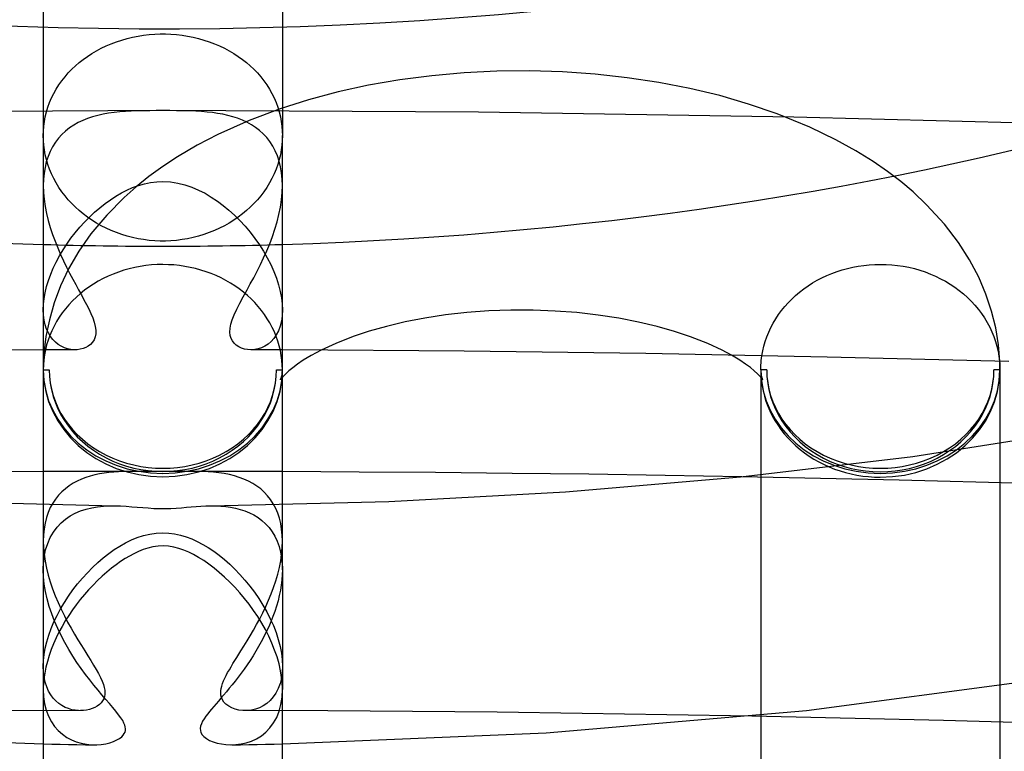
# Model space of a CAD drawing. Header units: millimetres. Extents: x -273 to 273, y -156 to 255.
# Tile 58 of 98: x -2 to 14, y 145 to 157. Entities that reach past the tile are written whole.
import ezdxf

# ---------------------------------------------------------------- set-up
doc = ezdxf.new("R2010")
doc.units = ezdxf.units.MM
doc.layers.add('HIDDEN', color=7, linetype='Continuous')
doc.layers.add('THICK', color=7, linetype='Continuous')

msp = doc.modelspace()

# ---------------------------------------------------------------- linework, layer by layer
at = {"layer": 'HIDDEN'}
for p, q in [((-2, 157.971), (-2, 154.917)), ((2, 157.971), (2, 154.917)), ((5.039, 155.967), (4.497, 155.918)), ((5.586, 155.994), (5.039, 155.967)), ((6.135, 155.999), (5.586, 155.994)), ((6.684, 155.983), (6.135, 155.999)), ((7.228, 155.946), (6.684, 155.983)), ((3.963, 155.849), (3.44, 155.759)), ((4.497, 155.918), (3.963, 155.849)), ((7.767, 155.887), (7.228, 155.946)), ((8.296, 155.807), (7.767, 155.887)), ((8.812, 155.707), (8.296, 155.807)), ((2.93, 155.648), (2.437, 155.517)), ((3.44, 155.759), (2.93, 155.648)), ((9.314, 155.586), (8.812, 155.707)), ((2.437, 155.517), (1.964, 155.368)), ((9.797, 155.446), (9.314, 155.586)), ((0.002, 155.338), (-5.28, 155.31)), ((-0.815, 155.304), (-0.907, 155.292)), ((-0.721, 155.314), (-0.815, 155.304)), ((-0.626, 155.322), (-0.721, 155.314)), ((-0.528, 155.327), (-0.626, 155.322)), ((-0.428, 155.331), (-0.528, 155.327)), ((-0.325, 155.333), (-0.428, 155.331)), ((-0.219, 155.335), (-0.325, 155.333)), ((-0.11, 155.336), (-0.219, 155.335)), ((0, 155.336), (-0.11, 155.336)), ((0.115, 155.336), (0, 155.336)), ((5.282, 155.31), (0.002, 155.338)), ((0.23, 155.335), (0.115, 155.336)), ((0.342, 155.333), (0.23, 155.335)), ((0.449, 155.33), (0.342, 155.333)), ((0.552, 155.326), (0.449, 155.33)), ((0.649, 155.32), (0.552, 155.326)), ((0.741, 155.312), (0.649, 155.32)), ((0.828, 155.303), (0.741, 155.312)), ((0.915, 155.29), (0.828, 155.303)), ((1.964, 155.368), (1.441, 155.172)), ((10.555, 155.227), (5.282, 155.31)), ((10.277, 155.282), (9.797, 155.446)), ((-1.417, 155.135), (-1.491, 155.093)), ((-1.34, 155.172), (-1.417, 155.135)), ((-1.259, 155.204), (-1.34, 155.172)), ((-1.175, 155.232), (-1.259, 155.204)), ((-1.088, 155.256), (-1.175, 155.232)), ((-0.998, 155.276), (-1.088, 155.256)), ((-0.907, 155.292), (-0.998, 155.276)), ((1.001, 155.275), (0.915, 155.29)), ((1.441, 155.172), (0.921, 154.939)), ((1.086, 155.256), (1.001, 155.275)), ((1.17, 155.234), (1.086, 155.256)), ((1.251, 155.207), (1.17, 155.234)), ((1.331, 155.176), (1.251, 155.207)), ((1.407, 155.14), (1.331, 155.176)), ((1.481, 155.099), (1.407, 155.14)), ((10.822, 155.059), (10.277, 155.282)), ((15.826, 155.089), (10.555, 155.227)), ((-1.627, 154.995), (-1.689, 154.937)), ((-1.561, 155.046), (-1.627, 154.995)), ((-1.491, 155.093), (-1.561, 155.046)), ((1.551, 155.054), (1.481, 155.099)), ((1.617, 155.003), (1.551, 155.054)), ((1.679, 154.947), (1.617, 155.003)), ((11.255, 154.85), (10.822, 155.059)), ((-1.998, 154.838), (-2, 154.917)), ((-1.992, 154.759), (-1.998, 154.838)), ((-1.797, 154.807), (-1.844, 154.733)), ((-1.746, 154.875), (-1.797, 154.807)), ((-1.689, 154.937), (-1.746, 154.875)), ((0.921, 154.939), (0.573, 154.757)), ((1.737, 154.885), (1.679, 154.947)), ((1.79, 154.817), (1.737, 154.885)), ((1.838, 154.744), (1.79, 154.817)), ((1.998, 154.838), (1.992, 154.759)), ((2, 154.917), (1.998, 154.838)), ((11.592, 154.663), (11.255, 154.85)), ((-1.981, 154.678), (-1.992, 154.759)), ((-1.966, 154.598), (-1.981, 154.678)), ((-1.885, 154.654), (-1.92, 154.57)), ((-1.844, 154.733), (-1.885, 154.654)), ((0.573, 154.757), (0.246, 154.565)), ((1.88, 154.665), (1.838, 154.744)), ((1.916, 154.581), (1.88, 154.665)), ((1.981, 154.678), (1.966, 154.598)), ((1.992, 154.759), (1.981, 154.678)), ((11.879, 154.485), (11.592, 154.663)), ((-1.949, 154.481), (-1.971, 154.387)), ((-1.946, 154.517), (-1.966, 154.598)), ((-1.92, 154.57), (-1.949, 154.481)), ((-1.922, 154.437), (-1.946, 154.517)), ((0.246, 154.565), (-0.002, 154.401)), ((1.946, 154.491), (1.916, 154.581)), ((1.946, 154.517), (1.922, 154.437)), ((1.966, 154.598), (1.946, 154.517)), ((1.97, 154.395), (1.946, 154.491)), ((12.118, 154.319), (11.879, 154.485)), ((-1.971, 154.387), (-1.987, 154.29)), ((-1.894, 154.357), (-1.922, 154.437)), ((-1.861, 154.279), (-1.894, 154.357)), ((-0.002, 154.401), (-0.234, 154.233)), ((1.894, 154.357), (1.861, 154.279)), ((1.922, 154.437), (1.894, 154.357)), ((1.987, 154.295), (1.97, 154.395)), ((12.341, 154.149), (12.118, 154.319)), ((-1.997, 154.189), (-2, 154.084)), ((-1.987, 154.29), (-1.997, 154.189)), ((-1.824, 154.201), (-1.861, 154.279)), ((-1.783, 154.126), (-1.824, 154.201)), ((-0.234, 154.233), (-0.449, 154.06)), ((-0.206, 154.133), (-0.103, 154.146)), ((-0.103, 154.146), (0, 154.15)), ((0, 154.15), (0.126, 154.143)), ((0.126, 154.143), (0.248, 154.125)), ((1.824, 154.201), (1.783, 154.126)), ((1.861, 154.279), (1.824, 154.201)), ((1.997, 154.192), (1.987, 154.295)), ((2, 154.085), (1.997, 154.192)), ((12.548, 153.975), (12.341, 154.149)), ((-2, 154.084), (-1.996, 153.969)), ((-1.738, 154.052), (-1.783, 154.126)), ((-1.689, 153.98), (-1.738, 154.052)), ((-1.636, 153.911), (-1.689, 153.98)), ((-0.694, 153.959), (-0.601, 154.006)), ((-0.449, 154.06), (-0.648, 153.884)), ((-0.601, 154.006), (-0.506, 154.048)), ((-0.506, 154.048), (-0.408, 154.083)), ((-0.408, 154.083), (-0.308, 154.112)), ((-0.308, 154.112), (-0.206, 154.133)), ((0.248, 154.125), (0.368, 154.095)), ((0.368, 154.095), (0.484, 154.056)), ((0.484, 154.056), (0.596, 154.008)), ((0.596, 154.008), (0.705, 153.953)), ((1.689, 153.98), (1.636, 153.911)), ((1.738, 154.052), (1.689, 153.98)), ((1.783, 154.126), (1.738, 154.052)), ((1.996, 153.966), (2, 154.085)), ((12.773, 153.762), (12.548, 153.975)), ((-1.996, 153.969), (-1.986, 153.853)), ((-1.986, 153.853), (-1.969, 153.735)), ((-1.581, 153.844), (-1.636, 153.911)), ((-1.522, 153.781), (-1.581, 153.844)), ((-0.967, 153.781), (-0.877, 153.846)), ((-0.648, 153.884), (-0.939, 153.59)), ((-0.877, 153.846), (-0.786, 153.905)), ((-0.786, 153.905), (-0.694, 153.959)), ((0.705, 153.953), (0.81, 153.89)), ((0.81, 153.89), (0.912, 153.822)), ((0.912, 153.822), (1.01, 153.748)), ((1.581, 153.844), (1.522, 153.781)), ((1.636, 153.911), (1.581, 153.844)), ((1.966, 153.722), (1.985, 153.845)), ((1.985, 153.845), (1.996, 153.966)), ((-1.969, 153.735), (-1.946, 153.617)), ((-1.461, 153.72), (-1.522, 153.781)), ((-1.398, 153.663), (-1.461, 153.72)), ((-1.332, 153.608), (-1.398, 153.663)), ((-1.143, 153.636), (-1.056, 153.711)), ((-1.056, 153.711), (-0.967, 153.781)), ((1.01, 153.748), (1.105, 153.67)), ((1.105, 153.67), (1.198, 153.585)), ((1.398, 153.663), (1.332, 153.608)), ((1.461, 153.72), (1.398, 153.663)), ((1.522, 153.781), (1.461, 153.72)), ((1.941, 153.599), (1.966, 153.722)), ((13.074, 153.435), (12.773, 153.762)), ((-1.946, 153.617), (-1.917, 153.499)), ((-1.917, 153.499), (-1.883, 153.382)), ((-1.262, 153.555), (-1.332, 153.608)), ((-1.311, 153.472), (-1.228, 153.556)), ((-1.188, 153.504), (-1.262, 153.555)), ((-1.228, 153.556), (-1.143, 153.636)), ((-0.939, 153.59), (-1.202, 153.275)), ((-1.111, 153.456), (-1.188, 153.504)), ((1.188, 153.504), (1.111, 153.456)), ((1.262, 153.555), (1.188, 153.504)), ((1.198, 153.585), (1.288, 153.496)), ((1.332, 153.608), (1.262, 153.555)), ((1.288, 153.496), (1.375, 153.401)), ((1.911, 153.476), (1.941, 153.599)), ((-1.883, 153.382), (-1.845, 153.266)), ((-1.466, 153.294), (-1.39, 153.384)), ((-1.39, 153.384), (-1.311, 153.472)), ((-1.031, 153.41), (-1.111, 153.456)), ((-0.949, 153.368), (-1.031, 153.41)), ((-0.864, 153.33), (-0.949, 153.368)), ((-0.776, 153.295), (-0.864, 153.33)), ((0.864, 153.33), (0.776, 153.295)), ((0.949, 153.368), (0.864, 153.33)), ((1.031, 153.41), (0.949, 153.368)), ((1.111, 153.456), (1.031, 153.41)), ((1.375, 153.401), (1.459, 153.302)), ((1.833, 153.231), (1.874, 153.353)), ((1.874, 153.353), (1.911, 153.476)), ((13.305, 153.133), (13.074, 153.435)), ((-1.845, 153.266), (-1.803, 153.152)), ((-1.803, 153.152), (-1.758, 153.039)), ((-1.606, 153.104), (-1.538, 153.2)), ((-1.538, 153.2), (-1.466, 153.294)), ((-1.202, 153.275), (-1.405, 152.984)), ((-0.688, 153.264), (-0.776, 153.295)), ((-0.597, 153.236), (-0.688, 153.264)), ((-0.506, 153.213), (-0.597, 153.236)), ((-0.414, 153.193), (-0.506, 153.213)), ((-0.321, 153.178), (-0.414, 153.193)), ((-0.228, 153.166), (-0.321, 153.178)), ((-0.136, 153.159), (-0.228, 153.166)), ((-0.045, 153.155), (-0.136, 153.159)), ((0.045, 153.155), (-0.045, 153.155)), ((0.136, 153.159), (0.045, 153.155)), ((0.228, 153.166), (0.136, 153.159)), ((0.321, 153.178), (0.228, 153.166)), ((0.414, 153.193), (0.321, 153.178)), ((0.506, 153.213), (0.414, 153.193)), ((0.597, 153.236), (0.506, 153.213)), ((0.688, 153.264), (0.597, 153.236)), ((0.776, 153.295), (0.688, 153.264)), ((1.459, 153.302), (1.538, 153.199)), ((1.538, 153.199), (1.614, 153.092)), ((1.787, 153.11), (1.833, 153.231)), ((-1.758, 153.039), (-1.711, 152.929)), ((-1.729, 152.905), (-1.67, 153.005)), ((-1.67, 153.005), (-1.606, 153.104)), ((1.614, 153.092), (1.683, 152.983)), ((1.686, 152.875), (1.738, 152.992)), ((1.738, 152.992), (1.787, 153.11)), ((13.493, 152.838), (13.305, 153.133)), ((-1.783, 152.803), (-1.729, 152.905)), ((-1.711, 152.929), (-1.661, 152.821)), ((-1.405, 152.984), (-1.576, 152.688)), ((1.632, 152.761), (1.686, 152.875)), ((1.683, 152.983), (1.747, 152.872)), ((1.747, 152.872), (1.804, 152.76)), ((13.645, 152.549), (13.493, 152.838)), ((-1.876, 152.598), (-1.832, 152.701)), ((-1.832, 152.701), (-1.783, 152.803)), ((-1.576, 152.688), (-1.71, 152.405)), ((-1.661, 152.821), (-1.61, 152.717)), ((-1.61, 152.717), (-1.559, 152.616)), ((-0.654, 152.665), (-0.743, 152.636)), ((-0.563, 152.691), (-0.654, 152.665)), ((-0.471, 152.712), (-0.563, 152.691)), ((-0.378, 152.73), (-0.471, 152.712)), ((-0.284, 152.744), (-0.378, 152.73)), ((-0.19, 152.754), (-0.284, 152.744)), ((-0.095, 152.76), (-0.19, 152.754)), ((0, 152.761), (-0.095, 152.76)), ((0.092, 152.759), (0, 152.761)), ((0.185, 152.754), (0.092, 152.759)), ((0.277, 152.744), (0.185, 152.754)), ((0.368, 152.731), (0.277, 152.744)), ((0.458, 152.714), (0.368, 152.731)), ((0.547, 152.694), (0.458, 152.714)), ((0.635, 152.669), (0.547, 152.694)), ((0.722, 152.642), (0.635, 152.669)), ((1.576, 152.65), (1.632, 152.761)), ((1.804, 152.76), (1.855, 152.647)), ((11.276, 152.645), (11.363, 152.673)), ((11.363, 152.673), (11.451, 152.697)), ((11.451, 152.697), (11.541, 152.718)), ((11.541, 152.718), (11.631, 152.735)), ((11.631, 152.735), (11.723, 152.748)), ((11.723, 152.748), (11.815, 152.758)), ((11.815, 152.758), (11.907, 152.763)), ((11.907, 152.763), (12, 152.765)), ((12, 152.765), (12.096, 152.763)), ((12.096, 152.763), (12.192, 152.757)), ((12.192, 152.757), (12.287, 152.747)), ((12.287, 152.747), (12.382, 152.733)), ((12.382, 152.733), (12.476, 152.715)), ((12.476, 152.715), (12.569, 152.693)), ((12.569, 152.693), (12.66, 152.667)), ((12.66, 152.667), (12.751, 152.637)), ((-1.944, 152.392), (-1.913, 152.494)), ((-1.913, 152.494), (-1.876, 152.598)), ((-1.559, 152.616), (-1.508, 152.519)), ((-1.508, 152.519), (-1.457, 152.426)), ((-1, 152.526), (-1.081, 152.483)), ((-0.916, 152.566), (-1, 152.526)), ((-0.831, 152.603), (-0.916, 152.566)), ((-0.743, 152.636), (-0.831, 152.603)), ((0.808, 152.611), (0.722, 152.642)), ((0.891, 152.576), (0.808, 152.611)), ((0.973, 152.538), (0.891, 152.576)), ((1.053, 152.496), (0.973, 152.538)), ((1.13, 152.452), (1.053, 152.496)), ((1.463, 152.437), (1.52, 152.541)), ((1.52, 152.541), (1.576, 152.65)), ((1.855, 152.647), (1.899, 152.534)), ((1.899, 152.534), (1.936, 152.422)), ((10.867, 152.454), (10.945, 152.498)), ((10.945, 152.498), (11.024, 152.54)), ((11.024, 152.54), (11.106, 152.578)), ((11.106, 152.578), (11.19, 152.613)), ((11.19, 152.613), (11.276, 152.645)), ((12.751, 152.637), (12.839, 152.603)), ((12.839, 152.603), (12.925, 152.566)), ((12.925, 152.566), (13.009, 152.525)), ((13.009, 152.525), (13.091, 152.481)), ((13.766, 152.264), (13.645, 152.549)), ((-1.969, 152.291), (-1.944, 152.392)), ((-1.71, 152.405), (-1.818, 152.119)), ((-1.457, 152.426), (-1.408, 152.336)), ((-1.408, 152.336), (-1.363, 152.253)), ((-1.31, 152.332), (-1.38, 152.276)), ((-1.236, 152.386), (-1.31, 152.332)), ((-1.16, 152.436), (-1.236, 152.386)), ((-1.081, 152.483), (-1.16, 152.436)), ((1.205, 152.405), (1.13, 152.452)), ((1.277, 152.354), (1.205, 152.405)), ((1.347, 152.301), (1.277, 152.354)), ((1.346, 152.222), (1.408, 152.336)), ((1.408, 152.336), (1.463, 152.437)), ((1.936, 152.422), (1.964, 152.313)), ((10.65, 152.301), (10.72, 152.355)), ((10.72, 152.355), (10.792, 152.406)), ((10.792, 152.406), (10.867, 152.454)), ((13.091, 152.481), (13.17, 152.433)), ((13.17, 152.433), (13.247, 152.382)), ((13.247, 152.382), (13.321, 152.327)), ((-1.996, 152.099), (-1.986, 152.193)), ((-1.986, 152.193), (-1.969, 152.291)), ((-1.447, 152.216), (-1.511, 152.154)), ((-1.38, 152.276), (-1.447, 152.216)), ((-1.363, 152.253), (-1.32, 152.174)), ((-1.32, 152.174), (-1.279, 152.096)), ((1.289, 152.115), (1.346, 152.222)), ((1.414, 152.245), (1.347, 152.301)), ((1.478, 152.186), (1.414, 152.245)), ((1.539, 152.124), (1.478, 152.186)), ((1.964, 152.313), (1.984, 152.207)), ((1.984, 152.207), (1.996, 152.104)), ((10.458, 152.123), (10.519, 152.185)), ((10.519, 152.185), (10.583, 152.245)), ((10.583, 152.245), (10.65, 152.301)), ((13.321, 152.327), (13.391, 152.269)), ((13.391, 152.269), (13.459, 152.209)), ((13.459, 152.209), (13.523, 152.145)), ((13.86, 151.982), (13.766, 152.264)), ((-2, 152.007), (-1.996, 152.099)), ((-1.996, 151.917), (-2, 152.007)), ((-1.818, 152.119), (-1.898, 151.839)), ((-1.629, 152.023), (-1.682, 151.954)), ((-1.572, 152.09), (-1.629, 152.023)), ((-1.511, 152.154), (-1.572, 152.09)), ((-1.279, 152.096), (-1.24, 152.019)), ((-1.24, 152.019), (-1.204, 151.943)), ((1.195, 151.921), (1.237, 152.013)), ((1.237, 152.013), (1.289, 152.115)), ((1.596, 152.06), (1.539, 152.124)), ((1.65, 151.994), (1.596, 152.06)), ((2, 152.006), (1.995, 151.906)), ((1.996, 152.104), (2, 152.006)), ((5.82, 151.998), (5.45, 151.985)), ((6.191, 151.998), (5.82, 151.998)), ((10.347, 151.993), (10.401, 152.059)), ((10.401, 152.059), (10.458, 152.123)), ((13.523, 152.145), (13.583, 152.08)), ((13.583, 152.08), (13.64, 152.011)), ((13.64, 152.011), (13.693, 151.941)), ((-1.986, 151.833), (-1.996, 151.917)), ((-1.898, 151.839), (-1.955, 151.558)), ((-1.732, 151.882), (-1.777, 151.808)), ((-1.682, 151.954), (-1.732, 151.882)), ((-1.204, 151.943), (-1.173, 151.868)), ((-1.173, 151.868), (-1.148, 151.796)), ((1.139, 151.762), (1.162, 151.837)), ((1.162, 151.837), (1.195, 151.921)), ((1.7, 151.926), (1.65, 151.994)), ((1.747, 151.856), (1.7, 151.926)), ((1.79, 151.784), (1.747, 151.856)), ((1.995, 151.906), (1.982, 151.815)), ((4.384, 151.865), (4.054, 151.802)), ((4.729, 151.918), (4.384, 151.865)), ((5.085, 151.958), (4.729, 151.918)), ((5.45, 151.985), (5.085, 151.958)), ((6.561, 151.984), (6.191, 151.998)), ((6.925, 151.957), (6.561, 151.984)), ((7.281, 151.916), (6.925, 151.957)), ((7.626, 151.864), (7.281, 151.916)), ((7.955, 151.799), (7.626, 151.864)), ((10.207, 151.782), (10.25, 151.854)), ((10.25, 151.854), (10.297, 151.924)), ((10.297, 151.924), (10.347, 151.993)), ((13.693, 151.941), (13.742, 151.868)), ((13.742, 151.868), (13.788, 151.793)), ((13.929, 151.701), (13.86, 151.982)), ((-1.968, 151.755), (-1.986, 151.833)), ((-1.945, 151.683), (-1.968, 151.755)), ((-1.915, 151.618), (-1.945, 151.683)), ((-1.819, 151.733), (-1.857, 151.655)), ((-1.777, 151.808), (-1.819, 151.733)), ((-1.148, 151.796), (-1.131, 151.726)), ((-1.131, 151.726), (-1.122, 151.663)), ((1.122, 151.633), (1.126, 151.695)), ((1.126, 151.695), (1.139, 151.762)), ((1.829, 151.711), (1.79, 151.784)), ((1.865, 151.636), (1.829, 151.711)), ((1.961, 151.73), (1.932, 151.654)), ((1.982, 151.815), (1.961, 151.73)), ((3.742, 151.728), (3.451, 151.646)), ((4.054, 151.802), (3.742, 151.728)), ((8.267, 151.725), (7.955, 151.799)), ((8.557, 151.643), (8.267, 151.725)), ((10.133, 151.632), (10.168, 151.708)), ((10.168, 151.708), (10.207, 151.782)), ((13.788, 151.793), (13.829, 151.716)), ((13.829, 151.716), (13.866, 151.637)), ((13.975, 151.421), (13.929, 151.701)), ((-1.955, 151.558), (-1.989, 151.279)), ((-1.89, 151.577), (-1.919, 151.497)), ((-1.88, 151.559), (-1.915, 151.618)), ((-1.857, 151.655), (-1.89, 151.577)), ((-1.84, 151.507), (-1.88, 151.559)), ((-1.797, 151.463), (-1.84, 151.507)), ((-1.133, 151.552), (-1.151, 151.504)), ((-1.123, 151.604), (-1.133, 151.552)), ((-1.122, 151.663), (-1.123, 151.604)), ((1.127, 151.577), (1.122, 151.633)), ((1.141, 151.527), (1.127, 151.577)), ((1.163, 151.483), (1.141, 151.527)), ((1.856, 151.526), (1.81, 151.475)), ((1.897, 151.586), (1.856, 151.526)), ((1.896, 151.559), (1.865, 151.636)), ((1.924, 151.482), (1.896, 151.559)), ((1.932, 151.654), (1.897, 151.586)), ((3.182, 151.556), (2.892, 151.443)), ((3.451, 151.646), (3.182, 151.556)), ((8.826, 151.554), (8.557, 151.643)), ((9.116, 151.44), (8.826, 151.554)), ((10.075, 151.477), (10.102, 151.555)), ((10.102, 151.555), (10.133, 151.632)), ((13.866, 151.637), (13.898, 151.557)), ((13.898, 151.557), (13.926, 151.476)), ((-1.944, 151.416), (-1.964, 151.334)), ((-1.919, 151.497), (-1.944, 151.416)), ((-1.75, 151.425), (-1.797, 151.463)), ((-1.7, 151.394), (-1.75, 151.425)), ((-1.647, 151.369), (-1.7, 151.394)), ((-1.593, 151.352), (-1.647, 151.369)), ((-1.539, 151.341), (-1.593, 151.352)), ((-1.485, 151.336), (-1.539, 151.341)), ((-1.382, 151.344), (-1.432, 151.337)), ((-1.333, 151.357), (-1.382, 151.344)), ((-1.288, 151.375), (-1.333, 151.357)), ((-1.247, 151.398), (-1.288, 151.375)), ((-1.209, 151.427), (-1.247, 151.398)), ((-1.177, 151.463), (-1.209, 151.427)), ((-1.151, 151.504), (-1.177, 151.463)), ((1.193, 151.444), (1.163, 151.483)), ((1.229, 151.411), (1.193, 151.444)), ((1.271, 151.384), (1.229, 151.411)), ((1.317, 151.363), (1.271, 151.384)), ((1.365, 151.348), (1.317, 151.363)), ((1.416, 151.339), (1.365, 151.348)), ((1.537, 151.34), (1.481, 151.336)), ((1.594, 151.352), (1.537, 151.34)), ((1.651, 151.371), (1.594, 151.352)), ((1.706, 151.397), (1.651, 151.371)), ((1.76, 151.432), (1.706, 151.397)), ((1.81, 151.475), (1.76, 151.432)), ((1.947, 151.403), (1.924, 151.482)), ((1.966, 151.323), (1.947, 151.403)), ((2.892, 151.443), (2.648, 151.331)), ((9.356, 151.328), (9.116, 151.44)), ((10.033, 151.318), (10.052, 151.398)), ((10.052, 151.398), (10.075, 151.477)), ((13.926, 151.476), (13.95, 151.394)), ((13.95, 151.394), (13.969, 151.311)), ((13.997, 151.142), (13.975, 151.421)), ((-1.912, 151.334), (-2, 151.334)), ((-1.989, 151.279), (-2, 151)), ((-1.98, 151.251), (-1.991, 151.168)), ((-1.964, 151.334), (-1.98, 151.251)), ((-1.823, 151.334), (-1.912, 151.334)), ((-1.735, 151.335), (-1.823, 151.334)), ((-1.646, 151.335), (-1.735, 151.335)), ((-1.558, 151.335), (-1.646, 151.335)), ((-1.47, 151.336), (-1.558, 151.335)), ((-1.432, 151.337), (-1.485, 151.336)), ((1.469, 151.336), (1.416, 151.339)), ((1.558, 151.335), (1.469, 151.336)), ((1.646, 151.335), (1.558, 151.335)), ((1.735, 151.335), (1.646, 151.335)), ((1.823, 151.334), (1.735, 151.335)), ((1.911, 151.334), (1.823, 151.334)), ((2, 151.334), (1.911, 151.334)), ((1.981, 151.243), (1.966, 151.323)), ((1.991, 151.163), (1.981, 151.243)), ((9.508, 151.247), (9.356, 151.328)), ((10.018, 151.237), (10.033, 151.318)), ((13.969, 151.311), (13.983, 151.227)), ((13.983, 151.227), (13.994, 151.142)), ((-1.998, 151.084), (-2, 151)), ((-1.991, 151.168), (-1.998, 151.084)), ((1.998, 151.081), (1.991, 151.163)), ((2, 151), (1.998, 151.081)), ((-2, 151), (-1.9, 151)), ((1.9, 151), (2, 151)), ((1.97, 150.837), (1.977, 150.855)), ((2, 150.876), (1.975, 150.843)), ((1.977, 150.855), (1.985, 150.883)), ((1.985, 150.883), (1.993, 150.918)), ((1.993, 150.918), (1.998, 150.958)), ((1.998, 150.958), (2, 151)), ((10.1, 151), (10, 151)), ((10, 151), (10.002, 150.958)), ((10.025, 150.843), (10, 150.876)), ((10.002, 150.958), (10.007, 150.918)), ((10.007, 150.918), (10.014, 150.883)), ((10.014, 150.883), (10.023, 150.855)), ((10.023, 150.855), (10.03, 150.837)), ((14, 151), (13.9, 151)), ((1.975, 150.843), (1.967, 150.832)), ((1.967, 150.832), (1.97, 150.837)), ((10.033, 150.832), (10.025, 150.843)), ((10.03, 150.837), (10.033, 150.832)), ((14, 149.759), (14, 145.111)), ((-1.708, 149.299), (-2, 149.298)), ((-1.416, 149.3), (-1.708, 149.299)), ((-1.124, 149.3), (-1.416, 149.3)), ((-1.288, 149.199), (-1.361, 149.172)), ((-1.213, 149.223), (-1.288, 149.199)), ((-1.137, 149.243), (-1.213, 149.223)), ((-1.059, 149.259), (-1.137, 149.243)), ((-0.832, 149.301), (-1.124, 149.3)), ((-0.981, 149.272), (-1.059, 149.259)), ((-0.902, 149.282), (-0.981, 149.272)), ((-0.822, 149.29), (-0.902, 149.282)), ((-0.539, 149.301), (-0.832, 149.301)), ((-0.742, 149.295), (-0.822, 149.29)), ((-0.662, 149.299), (-0.742, 149.295)), ((-0.581, 149.301), (-0.662, 149.299)), ((-0.5, 149.302), (-0.581, 149.301)), ((-0.247, 149.301), (-0.539, 149.301)), ((-0.417, 149.302), (-0.5, 149.302)), ((-0.333, 149.302), (-0.417, 149.302)), ((-0.248, 149.301), (-0.333, 149.302)), ((-0.206, 149.301), (-0.248, 149.301)), ((-0.165, 149.301), (-0.206, 149.301)), ((-0.124, 149.301), (-0.165, 149.301)), ((-0.082, 149.3), (-0.124, 149.301)), ((-0.041, 149.3), (-0.082, 149.3)), ((0, 149.3), (-0.041, 149.3)), ((0.038, 149.3), (0, 149.3)), ((0.075, 149.3), (0.038, 149.3)), ((0.112, 149.301), (0.075, 149.3)), ((0.148, 149.301), (0.112, 149.301)), ((0.184, 149.301), (0.148, 149.301)), ((0.22, 149.301), (0.184, 149.301)), ((0.515, 149.301), (0.218, 149.301)), ((0.308, 149.302), (0.22, 149.301)), ((0.397, 149.302), (0.308, 149.302)), ((0.487, 149.302), (0.397, 149.302)), ((0.577, 149.301), (0.487, 149.302)), ((0.812, 149.301), (0.515, 149.301)), ((0.668, 149.299), (0.577, 149.301)), ((0.759, 149.294), (0.668, 149.299)), ((0.849, 149.287), (0.759, 149.294)), ((1.109, 149.3), (0.812, 149.301)), ((0.938, 149.278), (0.849, 149.287)), ((1.026, 149.265), (0.938, 149.278)), ((1.112, 149.248), (1.026, 149.265)), ((1.406, 149.3), (1.109, 149.3)), ((1.197, 149.227), (1.112, 149.248)), ((1.279, 149.202), (1.197, 149.227)), ((1.357, 149.173), (1.279, 149.202)), ((1.703, 149.299), (1.406, 149.3)), ((2, 149.298), (1.703, 149.299)), ((12.315, 149.155), (9.683, 149.211)), ((10, 149.244), (10, 145.205)), ((-1.567, 149.061), (-1.63, 149.013)), ((-1.501, 149.103), (-1.567, 149.061)), ((-1.432, 149.14), (-1.501, 149.103)), ((-1.361, 149.172), (-1.432, 149.14)), ((1.433, 149.139), (1.357, 149.173)), ((1.504, 149.1), (1.433, 149.139)), ((1.573, 149.057), (1.504, 149.1)), ((1.637, 149.008), (1.573, 149.057)), ((14.947, 149.085), (12.315, 149.155)), ((-1.744, 148.903), (-1.795, 148.84)), ((-1.689, 148.961), (-1.744, 148.903)), ((-1.63, 149.013), (-1.689, 148.961)), ((1.696, 148.954), (1.637, 149.008)), ((1.752, 148.894), (1.696, 148.954)), ((1.802, 148.83), (1.752, 148.894)), ((-2, 148.744), (-2, 147.656)), ((-1.841, 148.771), (-1.882, 148.696)), ((-1.795, 148.84), (-1.841, 148.771)), ((-1.188, 148.693), (-1.092, 148.71)), ((-1.092, 148.71), (-0.995, 148.72)), ((-0.995, 148.72), (-0.899, 148.725)), ((-0.899, 148.725), (-0.803, 148.726)), ((0.804, 148.726), (0.887, 148.726)), ((0.887, 148.726), (0.969, 148.722)), ((0.969, 148.722), (1.052, 148.714)), ((1.052, 148.714), (1.134, 148.703)), ((1.847, 148.76), (1.802, 148.83)), ((1.887, 148.684), (1.847, 148.76)), ((2, 147.656), (2, 148.744)), ((-1.917, 148.615), (-1.947, 148.529)), ((-1.882, 148.696), (-1.917, 148.615)), ((-1.629, 148.503), (-1.549, 148.557)), ((-1.549, 148.557), (-1.465, 148.603)), ((-1.465, 148.603), (-1.377, 148.64)), ((-1.377, 148.64), (-1.284, 148.67)), ((-1.284, 148.67), (-1.188, 148.693)), ((1.134, 148.703), (1.215, 148.688)), ((1.215, 148.688), (1.295, 148.667)), ((1.295, 148.667), (1.373, 148.642)), ((1.373, 148.642), (1.448, 148.61)), ((1.448, 148.61), (1.522, 148.573)), ((1.522, 148.573), (1.592, 148.53)), ((1.922, 148.603), (1.887, 148.684)), ((1.95, 148.518), (1.922, 148.603)), ((-1.97, 148.438), (-1.986, 148.342)), ((-1.947, 148.529), (-1.97, 148.438)), ((-1.77, 148.369), (-1.702, 148.441)), ((-1.702, 148.441), (-1.629, 148.503)), ((1.592, 148.53), (1.658, 148.48)), ((1.658, 148.48), (1.719, 148.425)), ((1.719, 148.425), (1.776, 148.362)), ((1.972, 148.429), (1.95, 148.518)), ((1.987, 148.335), (1.972, 148.429)), ((-1.997, 148.242), (-2, 148.137)), ((-1.986, 148.342), (-1.997, 148.242)), ((-1.882, 148.198), (-1.83, 148.288)), ((-1.83, 148.288), (-1.77, 148.369)), ((-0.427, 148.195), (-0.326, 148.229)), ((-0.326, 148.229), (-0.22, 148.254)), ((-0.22, 148.254), (-0.112, 148.27)), ((-0.112, 148.27), (0, 148.276)), ((0, 148.276), (0.098, 148.271)), ((0.098, 148.271), (0.197, 148.258)), ((0.197, 148.258), (0.295, 148.237)), ((0.295, 148.237), (0.391, 148.208)), ((1.776, 148.362), (1.827, 148.293)), ((1.827, 148.293), (1.873, 148.217)), ((1.873, 148.217), (1.912, 148.134)), ((1.997, 148.238), (1.987, 148.335)), ((2, 148.137), (1.997, 148.238)), ((-2, 148.137), (-1.997, 148.027)), ((-1.961, 147.988), (-1.926, 148.097)), ((-1.926, 148.097), (-1.882, 148.198)), ((-0.812, 147.994), (-0.717, 148.054)), ((-0.717, 148.054), (-0.622, 148.108)), ((-0.622, 148.108), (-0.526, 148.155)), ((-0.526, 148.155), (-0.427, 148.195)), ((0.391, 148.208), (0.484, 148.173)), ((0.484, 148.173), (0.576, 148.131)), ((0.576, 148.131), (0.668, 148.082)), ((0.668, 148.082), (0.76, 148.028)), ((1.912, 148.134), (1.944, 148.045)), ((1.997, 148.029), (2, 148.137)), ((-1.997, 148.027), (-1.986, 147.915)), ((-1.986, 147.915), (-1.969, 147.801)), ((-1.984, 147.87), (-1.961, 147.988)), ((-0.997, 147.855), (-0.905, 147.927)), ((-0.905, 147.927), (-0.812, 147.994)), ((0.76, 148.028), (0.85, 147.967)), ((0.85, 147.967), (0.94, 147.9)), ((0.94, 147.9), (1.029, 147.828)), ((1.944, 148.045), (1.969, 147.951)), ((1.969, 147.951), (1.987, 147.85)), ((1.971, 147.808), (1.987, 147.919)), ((1.987, 147.919), (1.997, 148.029)), ((-1.999, 147.715), (-1.998, 147.73)), ((-1.998, 147.744), (-1.984, 147.87)), ((-1.998, 147.73), (-1.998, 147.744)), ((-1.969, 147.801), (-1.946, 147.685)), ((-1.176, 147.695), (-1.087, 147.778)), ((-1.087, 147.778), (-0.997, 147.855)), ((1.029, 147.828), (1.118, 147.75)), ((1.118, 147.75), (1.205, 147.666)), ((1.949, 147.696), (1.971, 147.808)), ((1.987, 147.85), (1.997, 147.744)), ((1.997, 147.744), (1.998, 147.73)), ((1.998, 147.73), (1.999, 147.715)), ((-2, 147.686), (-1.999, 147.701)), ((-2, 147.671), (-2, 147.686)), ((-2, 147.656), (-2, 147.671)), ((-1.996, 147.538), (-2, 147.656)), ((-2, 147.656), (-2, 146.044)), ((-1.999, 147.701), (-1.999, 147.715)), ((-1.946, 147.685), (-1.917, 147.569)), ((-1.917, 147.569), (-1.883, 147.453)), ((-1.345, 147.516), (-1.262, 147.608)), ((-1.262, 147.608), (-1.176, 147.695)), ((1.205, 147.666), (1.29, 147.577)), ((1.29, 147.577), (1.373, 147.483)), ((1.889, 147.473), (1.921, 147.584)), ((1.921, 147.584), (1.949, 147.696)), ((1.998, 147.573), (1.991, 147.487)), ((2, 147.656), (1.998, 147.573)), ((1.999, 147.715), (1.999, 147.7)), ((1.999, 147.7), (2, 147.686)), ((2, 147.686), (2, 147.671)), ((2, 147.671), (2, 147.656)), ((2, 147.656), (2, 146.044)), ((-1.983, 147.417), (-1.996, 147.538)), ((-1.963, 147.295), (-1.983, 147.417)), ((-1.883, 147.453), (-1.843, 147.337)), ((-1.503, 147.32), (-1.426, 147.42)), ((-1.426, 147.42), (-1.345, 147.516)), ((1.373, 147.483), (1.454, 147.384)), ((1.852, 147.362), (1.889, 147.473)), ((1.981, 147.401), (1.966, 147.313)), ((1.991, 147.487), (1.981, 147.401)), ((-1.935, 147.17), (-1.963, 147.295)), ((-1.843, 147.337), (-1.799, 147.223)), ((-1.576, 147.217), (-1.503, 147.32)), ((1.454, 147.384), (1.532, 147.281)), ((1.532, 147.281), (1.606, 147.174)), ((1.768, 147.146), (1.812, 147.253)), ((1.812, 147.253), (1.852, 147.362)), ((1.948, 147.225), (1.926, 147.136)), ((1.966, 147.313), (1.948, 147.225)), ((-1.899, 147.045), (-1.935, 147.17)), ((-1.799, 147.223), (-1.752, 147.109)), ((-1.752, 147.109), (-1.701, 146.997)), ((-1.71, 147.003), (-1.645, 147.111)), ((-1.645, 147.111), (-1.576, 147.217)), ((1.606, 147.174), (1.674, 147.064)), ((1.674, 147.064), (1.738, 146.952)), ((1.721, 147.041), (1.768, 147.146)), ((1.926, 147.136), (1.9, 147.048)), ((-1.858, 146.92), (-1.899, 147.045)), ((-1.81, 146.797), (-1.858, 146.92)), ((-1.821, 146.784), (-1.768, 146.894)), ((-1.768, 146.894), (-1.71, 147.003)), ((-1.701, 146.997), (-1.647, 146.889)), ((1.62, 146.836), (1.672, 146.937)), ((1.672, 146.937), (1.721, 147.041)), ((1.738, 146.952), (1.796, 146.837)), ((1.872, 146.961), (1.84, 146.874)), ((1.9, 147.048), (1.872, 146.961)), ((-1.868, 146.673), (-1.821, 146.784)), ((-1.757, 146.675), (-1.81, 146.797)), ((-1.647, 146.889), (-1.592, 146.783)), ((-1.592, 146.783), (-1.535, 146.68)), ((1.515, 146.644), (1.568, 146.739)), ((1.568, 146.739), (1.62, 146.836)), ((1.806, 146.787), (1.77, 146.702)), ((1.796, 146.837), (1.848, 146.722)), ((1.84, 146.874), (1.806, 146.787)), ((-1.908, 146.562), (-1.868, 146.673)), ((-1.7, 146.555), (-1.757, 146.675)), ((-1.535, 146.68), (-1.477, 146.58)), ((-1.477, 146.58), (-1.42, 146.483)), ((1.462, 146.553), (1.515, 146.644)), ((1.73, 146.618), (1.689, 146.535)), ((1.77, 146.702), (1.73, 146.618)), ((1.848, 146.722), (1.893, 146.605)), ((1.893, 146.605), (1.931, 146.489)), ((-1.967, 146.346), (-1.941, 146.453)), ((-1.941, 146.453), (-1.908, 146.562)), ((-1.638, 146.438), (-1.7, 146.555)), ((-1.573, 146.324), (-1.638, 146.438)), ((-1.42, 146.483), (-1.363, 146.39)), ((1.357, 146.381), (1.409, 146.466)), ((1.409, 146.466), (1.462, 146.553)), ((1.646, 146.454), (1.602, 146.373)), ((1.689, 146.535), (1.646, 146.454)), ((1.931, 146.489), (1.961, 146.374)), ((-1.996, 146.14), (-1.985, 146.241)), ((-1.985, 146.241), (-1.967, 146.346)), ((-1.505, 146.213), (-1.573, 146.324)), ((-1.363, 146.39), (-1.307, 146.301)), ((-1.307, 146.301), (-1.255, 146.218)), ((1.237, 146.191), (1.271, 146.245)), ((1.271, 146.245), (1.307, 146.301)), ((1.307, 146.301), (1.357, 146.381)), ((1.555, 146.295), (1.508, 146.218)), ((1.602, 146.373), (1.555, 146.295)), ((1.961, 146.374), (1.982, 146.261)), ((1.982, 146.261), (1.996, 146.15)), ((-2, 146.043), (-1.996, 146.14)), ((-1.436, 146.107), (-1.505, 146.213)), ((-1.365, 146.005), (-1.436, 146.107)), ((-1.255, 146.218), (-1.205, 146.139)), ((-1.205, 146.139), (-1.158, 146.063)), ((1.141, 146.036), (1.172, 146.087)), ((1.172, 146.087), (1.204, 146.138)), ((1.204, 146.138), (1.237, 146.191)), ((1.459, 146.142), (1.409, 146.068)), ((1.508, 146.218), (1.459, 146.142)), ((1.996, 146.15), (2, 146.044)), ((-2, 146.044), (-2, 145.657)), ((-1.996, 145.948), (-2, 146.043)), ((-1.985, 145.858), (-1.996, 145.948)), ((-1.294, 145.908), (-1.365, 146.005)), ((-1.223, 145.815), (-1.294, 145.908)), ((-1.158, 146.063), (-1.114, 145.99)), ((-1.114, 145.99), (-1.075, 145.92)), ((-1.075, 145.92), (-1.041, 145.854)), ((1.059, 145.889), (1.084, 145.937)), ((1.084, 145.937), (1.112, 145.986)), ((1.112, 145.986), (1.141, 146.036)), ((1.308, 145.927), (1.258, 145.86)), ((1.359, 145.996), (1.308, 145.927)), ((1.409, 146.068), (1.359, 145.996)), ((1.995, 145.94), (1.982, 145.843)), ((2, 146.044), (1.995, 145.94)), ((2, 146.044), (2, 145.657)), ((-1.966, 145.776), (-1.985, 145.858)), ((-1.941, 145.699), (-1.966, 145.776)), ((-1.153, 145.726), (-1.223, 145.815)), ((-1.041, 145.854), (-1.014, 145.793)), ((-1.014, 145.793), (-0.994, 145.739)), ((0.985, 145.712), (0.999, 145.754)), ((0.999, 145.754), (1.015, 145.797)), ((1.015, 145.797), (1.036, 145.843)), ((1.036, 145.843), (1.059, 145.889)), ((1.208, 145.795), (1.158, 145.733)), ((1.258, 145.86), (1.208, 145.795)), ((1.96, 145.752), (1.929, 145.669)), ((1.982, 145.843), (1.96, 145.752)), ((-2, 145.657), (-1.994, 145.532)), ((-1.91, 145.629), (-1.941, 145.699)), ((-1.874, 145.567), (-1.91, 145.629)), ((-1.084, 145.643), (-1.153, 145.726)), ((-1.018, 145.564), (-1.084, 145.643)), ((-0.994, 145.739), (-0.98, 145.69)), ((-0.98, 145.69), (-0.972, 145.646)), ((-0.972, 145.646), (-0.969, 145.607)), ((-0.969, 145.607), (-0.97, 145.571)), ((0.969, 145.596), (0.97, 145.633)), ((0.972, 145.56), (0.969, 145.596)), ((0.97, 145.633), (0.976, 145.672)), ((0.976, 145.672), (0.985, 145.712)), ((1.063, 145.617), (1.016, 145.562)), ((1.11, 145.674), (1.063, 145.617)), ((1.158, 145.733), (1.11, 145.674)), ((1.891, 145.595), (1.847, 145.529)), ((1.929, 145.669), (1.891, 145.595)), ((1.994, 145.527), (2, 145.657)), ((-1.994, 145.532), (-1.977, 145.415)), ((-1.977, 145.415), (-1.949, 145.306)), ((-1.833, 145.511), (-1.874, 145.567)), ((-1.788, 145.463), (-1.833, 145.511)), ((-1.739, 145.421), (-1.788, 145.463)), ((-1.687, 145.385), (-1.739, 145.421)), ((-1.032, 145.432), (-1.062, 145.402)), ((-1.007, 145.465), (-1.032, 145.432)), ((-0.954, 145.489), (-1.018, 145.564)), ((-0.989, 145.499), (-1.007, 145.465)), ((-0.977, 145.535), (-0.989, 145.499)), ((-0.97, 145.571), (-0.977, 145.535)), ((-0.893, 145.419), (-0.954, 145.489)), ((-0.837, 145.353), (-0.893, 145.419)), ((0.889, 145.414), (0.85, 145.369)), ((0.929, 145.461), (0.889, 145.414)), ((0.972, 145.51), (0.929, 145.461)), ((1.016, 145.562), (0.972, 145.51)), ((0.98, 145.522), (0.972, 145.56)), ((0.996, 145.484), (0.98, 145.522)), ((1.021, 145.445), (0.996, 145.484)), ((1.056, 145.408), (1.021, 145.445)), ((1.74, 145.422), (1.68, 145.381)), ((1.796, 145.471), (1.74, 145.422)), ((1.847, 145.529), (1.796, 145.471)), ((1.975, 145.405), (1.994, 145.527)), ((-1.377, 145.301), (-2.789, 145.295)), ((-1.949, 145.306), (-1.912, 145.206)), ((-1.633, 145.356), (-1.687, 145.385)), ((-1.577, 145.334), (-1.633, 145.356)), ((-1.521, 145.317), (-1.577, 145.334)), ((-1.464, 145.307), (-1.521, 145.317)), ((-1.408, 145.301), (-1.464, 145.307)), ((-1.325, 145.303), (-1.377, 145.301)), ((-1.275, 145.31), (-1.325, 145.303)), ((-1.227, 145.32), (-1.275, 145.31)), ((-1.181, 145.335), (-1.227, 145.32)), ((-1.138, 145.354), (-1.181, 145.335)), ((-1.098, 145.376), (-1.138, 145.354)), ((-1.062, 145.402), (-1.098, 145.376)), ((-0.785, 145.291), (-0.837, 145.353)), ((-0.739, 145.233), (-0.785, 145.291)), ((0.75, 145.247), (0.719, 145.206)), ((0.781, 145.286), (0.75, 145.247)), ((0.815, 145.326), (0.781, 145.286)), ((0.85, 145.369), (0.815, 145.326)), ((1.101, 145.374), (1.056, 145.408)), ((1.153, 145.346), (1.101, 145.374)), ((1.211, 145.325), (1.153, 145.346)), ((1.273, 145.31), (1.211, 145.325)), ((1.339, 145.302), (1.273, 145.31)), ((2.757, 145.296), (1.339, 145.302)), ((1.41, 145.302), (1.341, 145.302)), ((1.48, 145.309), (1.41, 145.302)), ((1.549, 145.325), (1.48, 145.309)), ((1.616, 145.349), (1.549, 145.325)), ((1.68, 145.381), (1.616, 145.349)), ((1.904, 145.188), (1.945, 145.292)), ((1.945, 145.292), (1.975, 145.405)), ((4.176, 145.286), (2.757, 145.296)), ((5.594, 145.273), (4.176, 145.286)), ((7.013, 145.255), (5.594, 145.273)), ((8.431, 145.233), (7.013, 145.255)), ((-1.912, 145.206), (-1.865, 145.116)), ((-1.865, 145.116), (-1.81, 145.036)), ((-0.701, 145.18), (-0.739, 145.233)), ((-0.672, 145.134), (-0.701, 145.18)), ((-0.65, 145.094), (-0.672, 145.134)), ((-0.636, 145.059), (-0.65, 145.094)), ((0.665, 145.122), (0.645, 145.081)), ((0.69, 145.164), (0.665, 145.122)), ((0.719, 145.206), (0.69, 145.164)), ((1.792, 145.014), (1.852, 145.096)), ((1.852, 145.096), (1.904, 145.188)), ((9.849, 145.208), (8.431, 145.233)), ((-1.81, 145.036), (-1.749, 144.966)), ((-1.749, 144.966), (-1.681, 144.906)), ((-0.645, 144.917), (-0.633, 144.943)), ((-0.628, 145.028), (-0.636, 145.059)), ((-0.633, 144.943), (-0.626, 144.97)), ((-0.625, 144.998), (-0.628, 145.028)), ((-0.626, 144.97), (-0.625, 144.998)), ((0.631, 145.041), (0.625, 145.003)), ((0.625, 145.003), (0.627, 144.967)), ((0.627, 144.967), (0.637, 144.933)), ((0.645, 145.081), (0.631, 145.041)), ((0.637, 144.933), (0.656, 144.899)), ((1.649, 144.882), (1.724, 144.942)), ((1.724, 144.942), (1.792, 145.014)), ((-1.681, 144.906), (-1.608, 144.854)), ((-1.608, 144.854), (-1.53, 144.813)), ((-1.53, 144.813), (-1.449, 144.779)), ((-1.449, 144.779), (-1.365, 144.755)), ((-1.365, 144.755), (-1.279, 144.739)), ((-0.955, 144.748), (-0.887, 144.765)), ((-0.887, 144.765), (-0.825, 144.785)), ((-0.825, 144.785), (-0.77, 144.81)), ((-0.77, 144.81), (-0.724, 144.837)), ((-0.724, 144.837), (-0.688, 144.864)), ((-0.688, 144.864), (-0.663, 144.891)), ((-0.663, 144.891), (-0.645, 144.917)), ((0.656, 144.899), (0.686, 144.866)), ((0.686, 144.866), (0.729, 144.833)), ((0.729, 144.833), (0.782, 144.804)), ((0.782, 144.804), (0.842, 144.779)), ((0.842, 144.779), (0.908, 144.759)), ((0.908, 144.759), (0.979, 144.744)), ((1.308, 144.743), (1.396, 144.763)), ((1.396, 144.763), (1.484, 144.792)), ((1.484, 144.792), (1.569, 144.832)), ((1.569, 144.832), (1.649, 144.882)), ((-2, 144.743), (-1.859, 144.74)), ((-1.859, 144.74), (-1.718, 144.738)), ((-1.718, 144.738), (-1.578, 144.735)), ((-1.578, 144.735), (-1.437, 144.733)), ((-1.437, 144.733), (-1.296, 144.731)), ((-1.296, 144.731), (-1.155, 144.73)), ((-1.279, 144.739), (-1.192, 144.731)), ((-1.192, 144.731), (-1.106, 144.73)), ((-1.106, 144.73), (-1.029, 144.736)), ((-1.029, 144.736), (-0.955, 144.748)), ((0.979, 144.744), (1.055, 144.734)), ((1.055, 144.734), (1.134, 144.73)), ((1.134, 144.73), (1.22, 144.733)), ((1.156, 144.73), (1.297, 144.731)), ((1.22, 144.733), (1.308, 144.743)), ((1.297, 144.731), (1.437, 144.733)), ((1.437, 144.733), (1.578, 144.735)), ((1.578, 144.735), (1.719, 144.738)), ((1.719, 144.738), (1.859, 144.74)), ((1.859, 144.74), (2, 144.743))]:
    msp.add_line(p, q, dxfattribs=at)
for centre, major_axis, ratio, start_param, end_param in [((0, 169.568), (-33, 0), 0.5, 1.510153, 1.63144), ((0, 151), (2, 0), 0.893892, 3.141593, 4.712389), ((0, 151), (2, 0), 0.866025, 3.141593, 6.283185), ((0, 151), (-1.9, 0), 0.866025, 0, 3.141593), ((0, 151), (-1.9, 0), 0.893892, 0, 3.141593), ((0, 151), (2, 0), 0.893892, -1.570796, 0), ((12, 151), (2, 0), 0.897367, -3.141593, -1.570796), ((12, 151), (2, 0), 0.866025, 3.141593, 6.283185), ((12, 151), (1.9, 0), 0.897367, -3.141593, 0), ((12, 151), (1.9, 0), 0.866025, -3.141593, 0), ((12, 151), (2, 0), 0.897367, -1.570796, 0)]:
    msp.add_ellipse(centre, major_axis=major_axis, ratio=ratio, start_param=start_param, end_param=end_param, dxfattribs=at)
at = {"layer": 'THICK'}
for p, q in [((-0.228, 156.608), (-0.136, 156.615)), ((-0.136, 156.615), (-0.045, 156.618)), ((-0.045, 156.618), (0.045, 156.618)), ((0.045, 156.618), (0.136, 156.615)), ((0.136, 156.615), (0.228, 156.608)), ((-0.949, 156.418), (-0.864, 156.454)), ((-0.864, 156.454), (-0.776, 156.487)), ((-0.776, 156.487), (-0.688, 156.516)), ((-0.688, 156.516), (-0.597, 156.542)), ((-0.597, 156.542), (-0.506, 156.564)), ((-0.506, 156.564), (-0.414, 156.582)), ((-0.414, 156.582), (-0.321, 156.597)), ((-0.321, 156.597), (-0.228, 156.608)), ((0.228, 156.608), (0.321, 156.597)), ((0.321, 156.597), (0.414, 156.582)), ((0.414, 156.582), (0.506, 156.564)), ((0.506, 156.564), (0.597, 156.542)), ((0.597, 156.542), (0.688, 156.516)), ((0.688, 156.516), (0.776, 156.487)), ((0.776, 156.487), (0.864, 156.454)), ((0.864, 156.454), (0.949, 156.418)), ((-1.262, 156.242), (-1.188, 156.291)), ((-1.188, 156.291), (-1.111, 156.336)), ((-1.111, 156.336), (-1.031, 156.379)), ((-1.031, 156.379), (-0.949, 156.418)), ((0.949, 156.418), (1.031, 156.379)), ((1.031, 156.379), (1.111, 156.336)), ((1.111, 156.336), (1.188, 156.291)), ((1.188, 156.291), (1.262, 156.242)), ((-1.461, 156.085), (-1.398, 156.14)), ((-1.398, 156.14), (-1.332, 156.192)), ((-1.332, 156.192), (-1.262, 156.242)), ((1.262, 156.242), (1.332, 156.192)), ((1.332, 156.192), (1.398, 156.14)), ((1.398, 156.14), (1.461, 156.085)), ((-1.636, 155.903), (-1.581, 155.966)), ((-1.581, 155.966), (-1.522, 156.027)), ((-1.522, 156.027), (-1.461, 156.085)), ((1.461, 156.085), (1.522, 156.027)), ((1.522, 156.027), (1.581, 155.966)), ((1.581, 155.966), (1.636, 155.903)), ((-1.738, 155.767), (-1.689, 155.836)), ((-1.689, 155.836), (-1.636, 155.903)), ((1.636, 155.903), (1.689, 155.836)), ((1.689, 155.836), (1.738, 155.767)), ((-1.861, 155.547), (-1.824, 155.622)), ((-1.824, 155.622), (-1.783, 155.695)), ((-1.783, 155.695), (-1.738, 155.767)), ((1.738, 155.767), (1.783, 155.695)), ((1.783, 155.695), (1.824, 155.622)), ((1.824, 155.622), (1.861, 155.547)), ((-1.922, 155.392), (-1.894, 155.47)), ((-1.894, 155.47), (-1.861, 155.547)), ((1.861, 155.547), (1.894, 155.47)), ((1.894, 155.47), (1.922, 155.392)), ((-1.966, 155.234), (-1.946, 155.313)), ((-1.946, 155.313), (-1.922, 155.392)), ((1.922, 155.392), (1.946, 155.313)), ((1.946, 155.313), (1.966, 155.234)), ((-1.992, 155.074), (-1.981, 155.154)), ((-1.981, 155.154), (-1.966, 155.234)), ((1.966, 155.234), (1.981, 155.154)), ((1.981, 155.154), (1.992, 155.074)), ((-2, 154.917), (-1.998, 154.995)), ((-1.998, 154.995), (-1.992, 155.074)), ((1.992, 155.074), (1.998, 154.995)), ((1.998, 154.995), (2, 154.917)), ((-2, 154.917), (-2, 148.744)), ((2, 148.744), (2, 154.917)), ((-2, 151.334), (-5.038, 151.312)), ((5.038, 151.312), (2, 151.334)), ((2.482, 151.242), (2.346, 151.16)), ((2.648, 151.331), (2.482, 151.242)), ((8.076, 151.273), (5.038, 151.312)), ((11.113, 151.214), (8.076, 151.273)), ((9.649, 151.163), (9.508, 151.247)), ((10.008, 151.159), (10.013, 151.198)), ((10.013, 151.198), (10.018, 151.237)), ((14.147, 151.138), (11.113, 151.214)), ((2.172, 151.036), (2.109, 150.985)), ((2.25, 151.095), (2.172, 151.036)), ((2.346, 151.16), (2.25, 151.095)), ((9.747, 151.097), (9.649, 151.163)), ((9.827, 151.038), (9.747, 151.097)), ((9.89, 150.985), (9.827, 151.038)), ((10, 151), (10.001, 151.04)), ((10.001, 151.04), (10.002, 151.079)), ((10.002, 151.079), (10.005, 151.119)), ((10.005, 151.119), (10.008, 151.159)), ((13.994, 151.142), (13.996, 151.118)), ((13.996, 151.118), (13.997, 151.095)), ((13.998, 151.118), (13.997, 151.142)), ((13.997, 151.095), (13.998, 151.071)), ((13.999, 151.095), (13.998, 151.118)), ((13.998, 151.071), (13.999, 151.047)), ((13.999, 151.071), (13.999, 151.095)), ((14, 151.047), (13.999, 151.071)), ((13.999, 151.047), (14, 151.024)), ((14, 151.024), (14, 151.047)), ((14, 151.024), (14, 151)), ((14, 151), (14, 151.024)), ((2.056, 150.936), (2, 150.876)), ((2.109, 150.985), (2.056, 150.936)), ((9.944, 150.935), (9.89, 150.985)), ((10, 150.876), (9.944, 150.935)), ((10, 151), (10, 149.244)), ((14, 151), (14, 149.759)), ((12.546, 149.549), (16.653, 150.198)), ((9.664, 149.209), (12.546, 149.549)), ((-2, 149.298), (-3.281, 149.291)), ((3.281, 149.291), (2, 149.298)), ((4.561, 149.282), (3.281, 149.291)), ((5.842, 149.269), (4.561, 149.282)), ((7.122, 149.253), (5.842, 149.269)), ((6.737, 148.958), (9.664, 149.209)), ((8.403, 149.234), (7.122, 149.253)), ((9.683, 149.211), (8.403, 149.234)), ((3.778, 148.797), (6.737, 148.958)), ((-3.903, 148.802), (-0.802, 148.726)), ((-0.803, 148.726), (-0.707, 148.724)), ((-0.707, 148.724), (-0.613, 148.719)), ((-0.613, 148.719), (-0.52, 148.712)), ((-0.52, 148.712), (-0.428, 148.705)), ((-0.428, 148.705), (-0.336, 148.697)), ((0.394, 148.702), (0.474, 148.709)), ((0.474, 148.709), (0.555, 148.715)), ((0.555, 148.715), (0.637, 148.72)), ((0.637, 148.72), (0.719, 148.724)), ((0.719, 148.724), (0.802, 148.726)), ((0.802, 148.726), (3.778, 148.797)), ((-0.336, 148.697), (-0.243, 148.69)), ((-0.243, 148.69), (-0.15, 148.684)), ((-0.15, 148.684), (-0.056, 148.681)), ((-0.056, 148.681), (0.039, 148.681)), ((0.039, 148.681), (0.133, 148.684)), ((0.133, 148.684), (0.223, 148.689)), ((0.223, 148.689), (0.311, 148.695)), ((0.311, 148.695), (0.394, 148.702)), ((-0.081, 148.052), (-0.167, 148.04)), ((0.007, 148.056), (-0.081, 148.052)), ((0.096, 148.051), (0.007, 148.056)), ((0.184, 148.036), (0.096, 148.051)), ((-0.558, 147.887), (-0.632, 147.843)), ((-0.486, 147.926), (-0.558, 147.887)), ((-0.41, 147.962), (-0.486, 147.926)), ((-0.331, 147.994), (-0.41, 147.962)), ((-0.25, 148.02), (-0.331, 147.994)), ((-0.167, 148.04), (-0.25, 148.02)), ((0.27, 148.014), (0.184, 148.036)), ((0.353, 147.985), (0.27, 148.014)), ((0.433, 147.951), (0.353, 147.985)), ((0.515, 147.911), (0.433, 147.951)), ((0.598, 147.864), (0.515, 147.911)), ((-0.783, 147.74), (-0.86, 147.681)), ((-0.707, 147.794), (-0.783, 147.74)), ((-0.632, 147.843), (-0.707, 147.794)), ((0.683, 147.811), (0.598, 147.864)), ((0.769, 147.751), (0.683, 147.811)), ((0.856, 147.685), (0.769, 147.751)), ((-0.938, 147.618), (-1.016, 147.549)), ((-0.86, 147.681), (-0.938, 147.618)), ((0.944, 147.613), (0.856, 147.685)), ((1.032, 147.535), (0.944, 147.613)), ((-1.168, 147.401), (-1.241, 147.323)), ((-1.093, 147.477), (-1.168, 147.401)), ((-1.016, 147.549), (-1.093, 147.477)), ((1.119, 147.451), (1.032, 147.535)), ((1.204, 147.364), (1.119, 147.451)), ((-1.313, 147.242), (-1.382, 147.159)), ((-1.241, 147.323), (-1.313, 147.242)), ((1.287, 147.272), (1.204, 147.364)), ((1.367, 147.177), (1.287, 147.272)), ((-1.448, 147.073), (-1.512, 146.985)), ((-1.382, 147.159), (-1.448, 147.073)), ((1.444, 147.079), (1.367, 147.177)), ((1.517, 146.977), (1.444, 147.079)), ((-1.573, 146.894), (-1.632, 146.802)), ((-1.512, 146.985), (-1.573, 146.894)), ((1.587, 146.873), (1.517, 146.977)), ((-1.632, 146.802), (-1.686, 146.708)), ((1.654, 146.765), (1.587, 146.873)), ((1.715, 146.656), (1.654, 146.765)), ((-1.738, 146.613), (-1.785, 146.517)), ((-1.686, 146.708), (-1.738, 146.613)), ((1.772, 146.544), (1.715, 146.656)), ((-1.829, 146.419), (-1.868, 146.321)), ((-1.785, 146.517), (-1.829, 146.419)), ((1.824, 146.43), (1.772, 146.544)), ((1.87, 146.315), (1.824, 146.43)), ((-1.868, 146.321), (-1.902, 146.223)), ((1.91, 146.198), (1.87, 146.315)), ((-1.932, 146.124), (-1.957, 146.026)), ((-1.902, 146.223), (-1.932, 146.124)), ((1.943, 146.082), (1.91, 146.198)), ((1.969, 145.967), (1.943, 146.082)), ((-1.976, 145.93), (-1.989, 145.835)), ((-1.957, 146.026), (-1.976, 145.93)), ((1.987, 145.854), (1.969, 145.967)), ((-1.998, 145.742), (-1.998, 145.728)), ((-1.989, 145.835), (-1.998, 145.742)), ((1.997, 145.742), (1.987, 145.854)), ((1.998, 145.728), (1.997, 145.742)), ((10.763, 145.303), (15.086, 145.878)), ((-1.999, 145.7), (-2, 145.685)), ((-2, 145.685), (-2, 145.671)), ((-2, 145.671), (-2, 145.657)), ((-2, 145.657), (-2, 140.488)), ((-1.998, 145.728), (-1.999, 145.714)), ((-1.999, 145.714), (-1.999, 145.7)), ((1.999, 145.714), (1.998, 145.728)), ((1.999, 145.699), (1.999, 145.714)), ((2, 145.685), (1.999, 145.699)), ((2, 145.671), (2, 145.685)), ((2, 145.657), (2, 145.671)), ((2, 140.488), (2, 145.657)), ((6.409, 144.927), (10.763, 145.303)), ((13.059, 145.136), (9.849, 145.208)), ((10, 145.205), (10, 143.172)), ((16.266, 145.043), (13.059, 145.136)), ((14, 145.111), (14, 143.081)), ((-6.409, 144.927), (-2, 144.743)), ((2, 144.743), (6.409, 144.927))]:
    msp.add_line(p, q, dxfattribs=at)
for centre, major_axis, start_param, end_param in [((0, 173.205), (33, 0), -3.141581, -0.523599), ((0, 169.568), (-33, 0), 0.537404, 1.510153), ((0, 169.568), (-33, 0), 1.63144, 2.604189)]:
    msp.add_ellipse(centre, major_axis=major_axis, ratio=0.5, start_param=start_param, end_param=end_param, dxfattribs=at)

doc.saveas('drawing.dxf')
